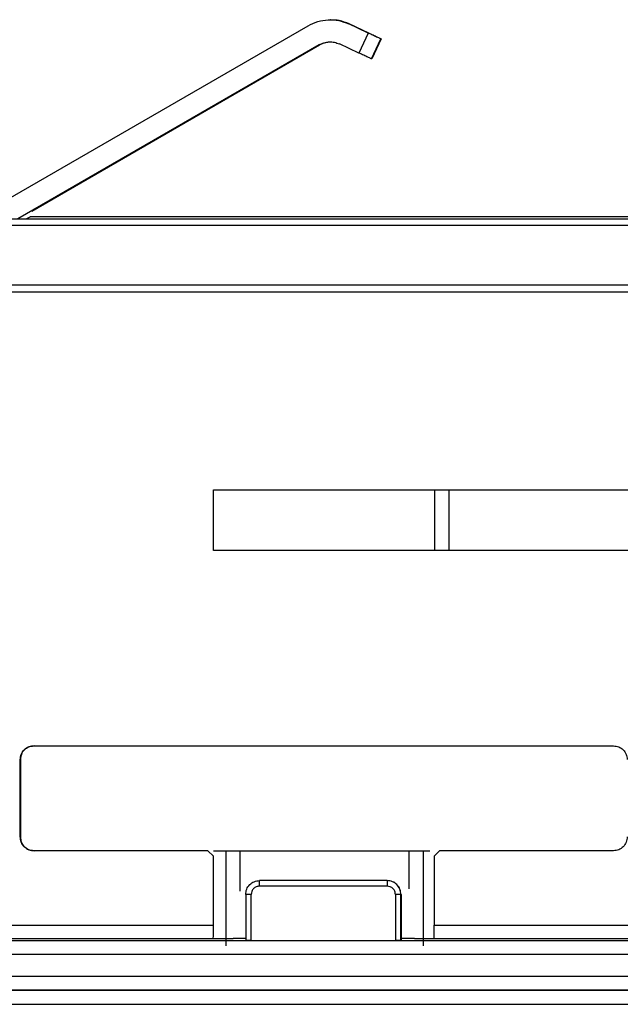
# Model space of a CAD drawing. Header units: millimetres. Extents: x -186 to 167, y -17 to 277.
# Tile 43 of 44: x 79 to 100, y 242 to 277. Entities that reach past the tile are written whole.
import ezdxf

# ---------------------------------------------------------------- set-up
doc = ezdxf.new("R2010")
doc.units = ezdxf.units.MM

msp = doc.modelspace()

# ---------------------------------------------------------------- linework, layer by layer
at = {"color": 7, "linetype": 'Continuous', "lineweight": 25}
for p, q in [((89.802, 277.172), (89.786, 277.172)), ((76.899, 269.979), (88.986, 276.957)), ((91.169, 276.693), (90.462, 277.022)), ((90.462, 277.022), (90.478, 277.022)), ((91.184, 276.693), (90.478, 277.022)), ((91.169, 276.693), (90.831, 275.968)), ((91.285, 275.756), (91.623, 276.481)), ((91.636, 276.481), (91.298, 275.756)), ((91.636, 276.481), (91.623, 276.481)), ((89.386, 276.265), (78.469, 269.962)), ((78.975, 270.244), (89.402, 276.265)), ((89.402, 276.265), (89.386, 276.265)), ((90.831, 275.968), (90.124, 276.297)), ((91.298, 275.756), (91.285, 275.756)), ((76.559, 269.962), (78.768, 269.962)), ((78.768, 269.962), (78.914, 270.034)), ((127.581, 270.034), (78.914, 270.034)), ((107.769, 269.716), (53.851, 269.716)), ((53.852, 269.96), (107.77, 269.96)), ((124.857, 267.563), (53.848, 267.563)), ((124.856, 267.306), (53.848, 267.306)), ((85.553, 260.145), (103.053, 260.145)), ((85.553, 257.945), (85.553, 260.145)), ((85.557, 257.945), (85.557, 260.145)), ((93.583, 257.945), (93.583, 260.145)), ((94.082, 260.145), (94.082, 257.945)), ((103.053, 257.945), (85.553, 257.945)), ((79.053, 250.875), (100.053, 250.875)), ((78.553, 247.575), (78.553, 250.375)), ((78.558, 250.375), (78.553, 250.375)), ((78.558, 250.375), (78.558, 247.575)), ((78.587, 250.375), (78.582, 250.375)), ((78.558, 247.575), (78.553, 247.575)), ((78.587, 247.575), (78.582, 247.575)), ((85.357, 247.075), (79.053, 247.075)), ((85.553, 246.875), (85.353, 247.075)), ((85.357, 247.075), (85.557, 246.875)), ((85.553, 244.38), (85.553, 246.875)), ((85.557, 246.875), (85.553, 246.875)), ((85.557, 247.075), (86.004, 247.075)), ((86.004, 247.075), (86.004, 243.634)), ((86.523, 245.611), (86.523, 247.075)), ((92.642, 247.075), (92.642, 245.692)), ((93.16, 247.075), (93.16, 243.634)), ((93.16, 247.075), (93.403, 247.075)), ((93.753, 247.075), (93.553, 246.875)), ((93.553, 246.875), (93.553, 244.38)), ((100.053, 247.075), (93.753, 247.075)), ((91.85, 245.794), (87.224, 245.794)), ((91.854, 245.994), (87.225, 245.994)), ((86.725, 245.494), (86.725, 243.831)), ((86.924, 243.829), (86.924, 245.494)), ((92.15, 245.494), (92.15, 243.829)), ((92.351, 243.831), (92.351, 245.494)), ((92.351, 245.494), (92.354, 245.494)), ((92.354, 245.494), (92.354, 243.84)), ((39.204, 244.38), (85.553, 244.38)), ((93.553, 244.38), (110.613, 244.38)), ((85.552, 243.88), (39.202, 243.88)), ((43.379, 243.829), (126.058, 243.829)), ((85.557, 243.897), (85.552, 243.88)), ((85.557, 243.902), (86.272, 243.902)), ((86.725, 243.9), (86.272, 243.902)), ((92.354, 243.84), (92.351, 243.831)), ((92.844, 243.902), (92.354, 243.9)), ((92.844, 243.902), (93.552, 243.902)), ((110.612, 243.88), (93.552, 243.88)), ((43.124, 243.329), (126.384, 243.329)), ((43.378, 242.53), (124.728, 242.53)), ((124.726, 242.03), (45.288, 242.03)), ((118.531, 242.014), (53.826, 242.014)), ((53.824, 241.514), (118.53, 241.514))]:
    msp.add_line(p, q, dxfattribs=at)
for points in [[(88.986, 276.957), (89.102, 277.014), (89.332, 277.126), (89.716, 277.184), (90.103, 277.16), (90.343, 277.068), (90.462, 277.022)], [(91.623, 276.481), (91.616, 276.484), (91.602, 276.491), (91.497, 276.54), (91.347, 276.61), (91.228, 276.665), (91.169, 276.693)], [(91.184, 276.693), (91.244, 276.665), (91.362, 276.61), (91.512, 276.54), (91.616, 276.491), (91.629, 276.484), (91.636, 276.481)], [(89.386, 276.265), (89.444, 276.293), (89.559, 276.349), (89.751, 276.378), (89.945, 276.366), (90.064, 276.32), (90.124, 276.297)], [(91.285, 275.756), (91.278, 275.759), (91.264, 275.766), (91.159, 275.815), (91.009, 275.884), (90.89, 275.94), (90.831, 275.968)], [(78.553, 250.375), (78.561, 250.441), (78.576, 250.572), (78.691, 250.737), (78.856, 250.853), (78.988, 250.868), (79.053, 250.875)], [(79.058, 250.875), (78.992, 250.868), (78.861, 250.853), (78.696, 250.737), (78.581, 250.572), (78.565, 250.441), (78.558, 250.375)], [(100.053, 250.875), (100.118, 250.868), (100.25, 250.853), (100.415, 250.737), (100.53, 250.572), (100.545, 250.441), (100.553, 250.375)], [(79.053, 247.075), (78.988, 247.083), (78.856, 247.098), (78.691, 247.213), (78.576, 247.379), (78.561, 247.51), (78.553, 247.575)], [(78.558, 247.575), (78.565, 247.51), (78.581, 247.379), (78.696, 247.213), (78.861, 247.098), (78.992, 247.083), (79.058, 247.075)], [(100.553, 247.575), (100.545, 247.51), (100.53, 247.379), (100.415, 247.213), (100.25, 247.098), (100.118, 247.083), (100.053, 247.075)], [(86.004, 247.075), (86.096, 247.075), (86.279, 247.075), (86.442, 247.075), (86.523, 247.075)], [(86.523, 247.075), (87.004, 247.075), (87.967, 247.075), (89.585, 247.075), (91.202, 247.075), (92.162, 247.075), (92.642, 247.075)], [(92.642, 247.075), (92.723, 247.075), (92.886, 247.075), (93.069, 247.075), (93.16, 247.075)], [(86.725, 245.494), (86.732, 245.559), (86.747, 245.69), (86.863, 245.856), (87.028, 245.971), (87.159, 245.986), (87.225, 245.994)], [(87.224, 245.794), (87.224, 245.82), (87.224, 245.872), (87.224, 245.938), (87.225, 245.985), (87.225, 245.991), (87.225, 245.994)], [(91.851, 245.994), (91.851, 245.991), (91.851, 245.985), (91.851, 245.938), (91.85, 245.872), (91.85, 245.82), (91.85, 245.794)], [(92.351, 245.494), (92.343, 245.559), (92.328, 245.69), (92.213, 245.856), (92.047, 245.971), (91.916, 245.986), (91.851, 245.994)], [(92.354, 245.494), (92.346, 245.559), (92.331, 245.69), (92.215, 245.856), (92.05, 245.971), (91.919, 245.986), (91.854, 245.994)], [(86.924, 245.494), (86.898, 245.494), (86.846, 245.494), (86.78, 245.494), (86.734, 245.494), (86.728, 245.494), (86.725, 245.494)], [(92.351, 245.494), (92.348, 245.494), (92.342, 245.494), (92.295, 245.494), (92.229, 245.494), (92.177, 245.494), (92.15, 245.494)], [(85.552, 243.88), (85.552, 243.888), (85.552, 243.904), (85.553, 244.02), (85.553, 244.184), (85.553, 244.315), (85.553, 244.38)], [(93.552, 243.88), (93.552, 243.888), (93.552, 243.904), (93.553, 244.02), (93.553, 244.184), (93.553, 244.315), (93.553, 244.38)], [(86.924, 243.829), (86.898, 243.829), (86.846, 243.83), (86.78, 243.83), (86.734, 243.83), (86.728, 243.831), (86.725, 243.831)], [(92.351, 243.831), (92.348, 243.831), (92.342, 243.83), (92.295, 243.83), (92.229, 243.83), (92.177, 243.829), (92.15, 243.829)]]:
    msp.add_open_spline(points, degree=3, dxfattribs=at)
for points, knots in [([(90.478, 277.022), (90.358, 277.07), (90.141, 277.157), (89.907, 277.163), (89.801, 277.165)], [0, 0, 0, 0, 0.549862, 1, 1, 1, 1]), ([(89.402, 276.265), (89.459, 276.292), (89.575, 276.347), (89.715, 276.376), (89.79, 276.369), (89.802, 276.368)], [0, 0, 0, 0, 0.458429, 0.916858, 1, 1, 1, 1]), ([(87.224, 245.794), (87.185, 245.79), (87.106, 245.781), (87.023, 245.722), (86.972, 245.66), (86.935, 245.59), (86.928, 245.531), (86.924, 245.494)], [0, 0, 0, 0, 0.248289, 0.499589, 0.627029, 0.760356, 1, 1, 1, 1]), ([(92.15, 245.494), (92.146, 245.533), (92.138, 245.612), (92.079, 245.695), (92.017, 245.746), (91.947, 245.783), (91.888, 245.79), (91.85, 245.794)], [0, 0, 0, 0, 0.248289, 0.499589, 0.627029, 0.760356, 1, 1, 1, 1])]:
    msp.add_open_spline(points, degree=3, knots=knots, dxfattribs=at)

doc.saveas('drawing.dxf')
